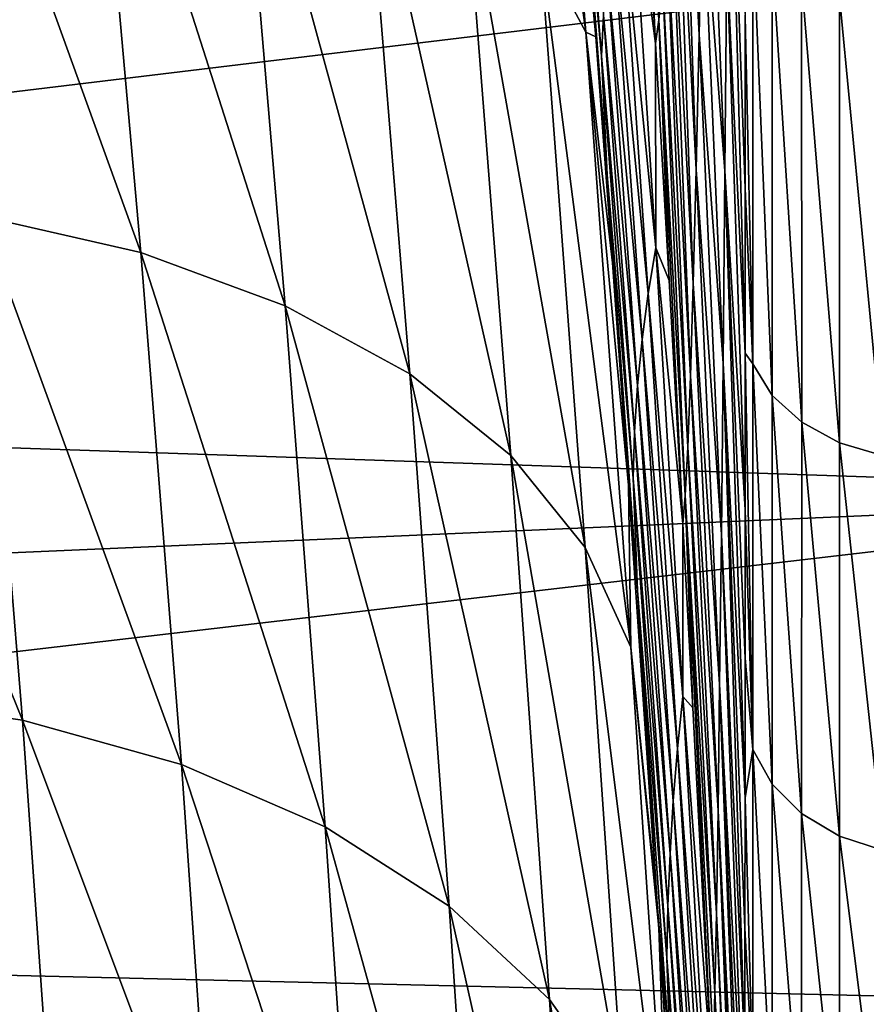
# Model space of a CAD drawing. Header units: metres. Extents: x -128 to 146, y -23 to 80.
# Tile 79 of 113: x 138.58 to 141.78, y -16.66 to -12.94. Entities that reach past the tile are written whole.
import ezdxf

# ---------------------------------------------------------------- set-up
doc = ezdxf.new("R2010")
doc.units = ezdxf.units.M
doc.layers.add('solid_509241_SW0001', color=7, linetype='CONTINUOUS')

msp = doc.modelspace()

# ---------------------------------------------------------------- linework, layer by layer
at = {"layer": 'solid_509241_SW0001'}
for points in [[(140.34903, -10.247643, -23.421194), (140.52446, -10.512033, -24.022169), (140.722626, -12.983857, -22.743298)], [(140.548996, -12.660442, -22.179567), (140.34903, -10.247643, -23.421194), (140.722626, -12.983857, -22.743298)], [(140.52446, -10.512033, -24.022169), (140.692261, -12.123817, -23.820168), (140.759521, -13.001001, -23.331921)], [(140.722626, -12.983857, -22.743298), (140.52446, -10.512033, -24.022169), (140.759521, -13.001001, -23.331921)], [(141.071335, -11.484161, -66.480927), (141.087769, -10.995143, -67.742851), (141.151093, -12.993866, -67.376198)], [(141.087769, -10.995143, -67.742851), (141.163116, -12.408849, -68.664818), (141.151093, -12.993866, -67.376198)], [(140.907059, -11.382941, -59.234985), (141.011444, -12.783876, -61.156178), (140.998047, -12.936405, -59.782955)], [(140.907059, -11.382941, -59.234985), (140.998047, -12.936405, -59.782955), (140.985748, -13.025858, -58.407173)], [(140.950516, -12.431771, -58.204018), (140.907059, -11.382941, -59.234985), (140.985748, -13.025858, -58.407173)], [(141.055466, -11.909599, -65.186211), (141.071335, -11.484161, -66.480927), (141.139481, -13.503449, -66.046585)], [(141.071335, -11.484161, -66.480927), (141.151093, -12.993866, -67.376198), (141.139481, -13.503449, -66.046585)], [(138.247223, -11.625159, -20.11363), (138.855545, -11.730951, -20.3806), (139.040024, -13.817145, -19.022636)], [(138.436386, -13.679624, -18.77437), (138.247223, -11.625159, -20.11363), (139.040024, -13.817145, -19.022636)], [(140.671997, -11.675457, -30.602211), (140.781921, -13.074845, -30.587133), (140.696487, -12.136428, -26.103136)], [(140.789444, -12.918862, -35.153332), (140.781921, -13.074845, -30.587133), (140.671997, -11.675457, -30.602211)], [(138.855545, -11.730951, -20.3806), (139.405472, -11.893084, -20.732502), (139.585648, -14.018162, -19.349455)], [(139.040024, -13.817145, -19.022636), (138.855545, -11.730951, -20.3806), (139.585648, -14.018162, -19.349455)], [(141.163116, -12.408849, -68.664818), (141.175552, -11.75172, -69.906647), (141.248047, -13.507614, -70.513672)], [(141.175552, -11.75172, -69.906647), (141.255188, -12.703588, -71.681084), (141.248047, -13.507614, -70.513672)], [(141.255188, -12.703588, -71.681084), (141.262543, -11.828243, -72.785614), (141.323959, -14.1977, -72.613533)], [(141.262543, -11.828243, -72.785614), (141.323944, -13.575443, -73.256844), (141.323959, -14.1977, -72.613533)], [(141.262543, -11.828243, -72.785614), (141.323898, -12.924701, -73.869995), (141.323944, -13.575443, -73.256844)], [(139.405472, -11.893084, -20.732502), (139.880219, -12.106611, -21.158604), (140.056625, -14.276543, -19.74486)], [(139.585648, -14.018162, -19.349455), (139.405472, -11.893084, -20.732502), (140.056625, -14.276543, -19.74486)], [(141.040176, -12.269208, -63.86372), (141.055466, -11.909599, -65.186211), (141.128311, -13.934721, -64.681816)], [(141.055466, -11.909599, -65.186211), (141.139481, -13.503449, -66.046585), (141.128311, -13.934721, -64.681816)], [(143.676712, -12.589801, 19.248297), (129.853088, -11.967032, 19.641541), (129.853088, -13.13841, 18.878088)], [(139.880219, -12.106611, -21.158604), (140.265305, -12.365025, -21.645912), (140.438583, -14.584408, -20.196796)], [(140.056625, -14.276543, -19.74486), (139.880219, -12.106611, -21.158604), (140.438583, -14.584408, -20.196796)], [(140.759521, -13.001001, -23.331921), (140.692261, -12.123817, -23.820168), (140.696487, -12.136428, -26.103136)], [(140.781921, -13.074845, -30.587133), (140.803192, -13.523503, -26.000937), (140.696487, -12.136428, -26.103136)], [(140.759521, -13.001001, -23.331921), (140.696487, -12.136428, -26.103136), (140.803192, -13.523503, -26.000937)], [(141.025497, -12.561123, -62.518524), (141.040176, -12.269208, -63.86372), (141.117584, -14.285245, -63.2878)], [(141.040176, -12.269208, -63.86372), (141.128311, -13.934721, -64.681816), (141.117584, -14.285245, -63.2878)], [(140.890335, -12.309566, -53.496895), (140.986099, -13.7999, -53.921711), (140.85405, -12.459094, -48.893574)], [(140.890335, -12.309566, -53.496895), (140.950516, -12.431771, -58.204018), (140.985748, -13.025858, -58.407173)], [(140.890335, -12.309566, -53.496895), (140.985748, -13.025858, -58.407173), (140.986099, -13.7999, -53.921711)], [(140.265305, -12.365025, -21.645912), (140.548996, -12.660442, -22.179567), (140.719894, -14.932371, -20.691479)], [(140.438583, -14.584408, -20.196796), (140.265305, -12.365025, -21.645912), (140.719894, -14.932371, -20.691479)], [(141.151093, -12.993866, -67.376198), (141.163116, -12.408849, -68.664818), (141.241119, -14.235837, -69.289124)], [(141.163116, -12.408849, -68.664818), (141.248047, -13.507614, -70.513672), (141.241119, -14.235837, -69.289124)], [(140.85405, -12.459094, -48.893574), (140.95752, -13.972172, -49.23877), (140.825287, -12.610683, -44.303459)], [(140.986099, -13.7999, -53.921711), (140.95752, -13.972172, -49.23877), (140.85405, -12.459094, -48.893574)], [(141.011444, -12.783876, -61.156178), (141.025497, -12.561123, -62.518524), (141.107315, -14.553044, -61.870983)], [(141.025497, -12.561123, -62.518524), (141.117584, -14.285245, -63.2878), (141.107315, -14.553044, -61.870983)], [(141.353317, -14.238752, -72.826508), (141.323898, -12.924701, -73.869995), (141.35321, -12.586701, -74.396912)], [(141.35321, -12.586701, -74.396912), (141.426163, -12.691754, -74.521294), (141.426224, -14.357646, -72.937759)], [(141.353317, -14.238752, -72.826508), (141.35321, -12.586701, -74.396912), (141.426224, -14.357646, -72.937759)], [(143.676712, -12.589801, 19.248297), (129.853088, -13.13841, 18.878088), (129.853088, -14.261231, 18.044868)], [(143.676193, -14.729995, 17.664293), (143.676712, -12.589801, 19.248297), (129.853088, -14.261231, 18.044868)], [(140.825287, -12.610683, -44.303459), (140.934845, -14.14577, -44.563622), (140.803864, -12.764306, -39.724354)], [(140.95752, -13.972172, -49.23877), (140.934845, -14.14577, -44.563622), (140.825287, -12.610683, -44.303459)], [(140.548996, -12.660442, -22.179567), (140.722626, -12.983857, -22.743298), (140.891968, -15.309822, -21.213827)], [(140.719894, -14.932371, -20.691479), (140.548996, -12.660442, -22.179567), (140.891968, -15.309822, -21.213827)], [(141.426163, -12.691754, -74.521294), (141.537903, -12.781491, -74.627556), (141.537933, -14.45922, -73.032799)], [(141.426224, -14.357646, -72.937759), (141.426163, -12.691754, -74.521294), (141.537933, -14.45922, -73.032799)], [(141.248047, -13.507614, -70.513672), (141.255188, -12.703588, -71.681084), (141.323929, -14.790261, -71.941261)], [(141.255188, -12.703588, -71.681084), (141.323959, -14.1977, -72.613533), (141.323929, -14.790261, -71.941261)], [(140.803864, -12.764306, -39.724354), (140.917923, -14.320677, -39.894917), (140.789444, -12.918862, -35.153332)], [(140.934845, -14.14577, -44.563622), (140.917923, -14.320677, -39.894917), (140.803864, -12.764306, -39.724354)], [(140.998047, -12.936405, -59.782955), (141.011444, -12.783876, -61.156178), (141.097504, -14.736626, -60.438763)], [(141.011444, -12.783876, -61.156178), (141.107315, -14.553044, -61.870983), (141.097504, -14.736626, -60.438763)], [(141.537903, -12.781491, -74.627556), (141.681168, -12.850085, -74.708786), (141.681183, -14.536876, -73.105461)], [(141.537933, -14.45922, -73.032799), (141.537903, -12.781491, -74.627556), (141.681183, -14.536876, -73.105461)], [(141.681168, -12.850085, -74.708786), (141.846649, -12.893079, -74.75972), (141.846649, -14.585569, -73.151024)], [(141.681183, -14.536876, -73.105461), (141.681168, -12.850085, -74.708786), (141.846649, -14.585569, -73.151024)], [(140.789444, -12.918862, -35.153332), (140.90654, -14.495566, -35.230827), (140.781921, -13.074845, -30.587133)], [(140.917923, -14.320677, -39.894917), (140.90654, -14.495566, -35.230827), (140.789444, -12.918862, -35.153332)], [(141.037415, -13.923511, -58.705242), (140.985748, -13.025858, -58.407173), (140.998047, -12.936405, -59.782955)], [(140.998047, -12.936405, -59.782955), (141.097504, -14.736626, -60.438763), (141.088638, -14.843853, -59.000759)], [(141.037415, -13.923511, -58.705242), (140.998047, -12.936405, -59.782955), (141.088638, -14.843853, -59.000759)], [(141.353317, -14.238752, -72.826508), (141.323944, -13.575443, -73.256844), (141.323898, -12.924701, -73.869995)], [(140.722626, -12.983857, -22.743298), (140.759521, -13.001001, -23.331921), (140.822845, -13.855657, -22.814812)], [(140.722626, -12.983857, -22.743298), (140.822845, -13.855657, -22.814812), (140.883163, -14.697625, -22.262753)], [(140.891968, -15.309822, -21.213827), (140.722626, -12.983857, -22.743298), (140.883163, -14.697625, -22.262753)], [(141.139481, -13.503449, -66.046585), (141.151093, -12.993866, -67.376198), (141.234436, -14.884237, -68.01339)], [(141.151093, -12.993866, -67.376198), (141.241119, -14.235837, -69.289124), (141.234436, -14.884237, -68.01339)], [(140.822845, -13.855657, -22.814812), (140.759521, -13.001001, -23.331921), (140.803192, -13.523503, -26.000937)], [(140.986099, -13.7999, -53.921711), (140.985748, -13.025858, -58.407173), (141.037415, -13.923511, -58.705242)], [(140.781921, -13.074845, -30.587133), (140.900635, -14.671078, -30.569471), (140.803192, -13.523503, -26.000937)], [(140.90654, -14.495566, -35.230827), (140.900635, -14.671078, -30.569471), (140.781921, -13.074845, -30.587133)], [(141.128311, -13.934721, -64.681816), (141.139481, -13.503449, -66.046585), (141.227966, -15.449257, -66.692589)], [(141.139481, -13.503449, -66.046585), (141.234436, -14.884237, -68.01339), (141.227966, -15.449257, -66.692589)], [(141.241119, -14.235837, -69.289124), (141.248047, -13.507614, -70.513672), (141.323761, -15.8793, -70.517807)], [(141.248047, -13.507614, -70.513672), (141.323868, -15.35131, -71.242073), (141.323761, -15.8793, -70.517807)], [(141.248047, -13.507614, -70.513672), (141.323929, -14.790261, -71.941261), (141.323868, -15.35131, -71.242073)], [(140.900635, -14.671078, -30.569471), (140.917862, -15.095457, -25.891741), (140.803192, -13.523503, -26.000937)], [(140.822845, -13.855657, -22.814812), (140.803192, -13.523503, -26.000937), (140.917862, -15.095457, -25.891741)], [(141.353317, -14.238752, -72.826508), (141.323959, -14.1977, -72.613533), (141.323944, -13.575443, -73.256844)], [(137.793137, -13.609789, -18.612226), (138.436386, -13.679624, -18.77437), (138.592468, -15.586274, -17.222654)], [(137.952133, -15.49447, -17.074791), (137.793137, -13.609789, -18.612226), (138.592468, -15.586274, -17.222654)], [(138.436386, -13.679624, -18.77437), (139.040024, -13.817145, -19.022636), (139.193344, -15.753191, -17.449427)], [(138.592468, -15.586274, -17.222654), (138.436386, -13.679624, -18.77437), (139.193344, -15.753191, -17.449427)], [(139.040024, -13.817145, -19.022636), (139.585648, -14.018162, -19.349455), (139.736404, -15.99013, -17.748196)], [(139.193344, -15.753191, -17.449427), (139.040024, -13.817145, -19.022636), (139.736404, -15.99013, -17.748196)], [(140.986099, -13.7999, -53.921711), (141.088882, -15.496612, -54.374249), (140.95752, -13.972172, -49.23877)], [(140.986099, -13.7999, -53.921711), (141.037415, -13.923511, -58.705242), (141.088638, -14.843853, -59.000759)], [(140.986099, -13.7999, -53.921711), (141.088638, -14.843853, -59.000759), (141.088882, -15.496612, -54.374249)], [(140.883163, -14.697625, -22.262753), (140.822845, -13.855657, -22.814812), (140.917862, -15.095457, -25.891741)], [(141.117584, -14.285245, -63.2878), (141.128311, -13.934721, -64.681816), (141.221741, -15.927784, -65.33284)], [(141.128311, -13.934721, -64.681816), (141.227966, -15.449257, -66.692589), (141.221741, -15.927784, -65.33284)], [(140.95752, -13.972172, -49.23877), (141.068542, -15.693678, -49.603722), (140.934845, -14.14577, -44.563622)], [(141.088882, -15.496612, -54.374249), (141.068542, -15.693678, -49.603722), (140.95752, -13.972172, -49.23877)], [(139.585648, -14.018162, -19.349455), (140.056625, -14.276543, -19.74486), (140.205109, -16.289867, -18.109848)], [(139.736404, -15.99013, -17.748196), (139.585648, -14.018162, -19.349455), (140.205109, -16.289867, -18.109848)], [(140.934845, -14.14577, -44.563622), (141.052399, -15.891499, -44.836693), (140.917923, -14.320677, -39.894917)], [(141.068542, -15.693678, -49.603722), (141.052399, -15.891499, -44.836693), (140.934845, -14.14577, -44.563622)], [(141.353226, -15.696532, -71.074013), (141.323929, -14.790261, -71.941261), (141.323959, -14.1977, -72.613533)], [(141.353226, -15.696532, -71.074013), (141.323959, -14.1977, -72.613533), (141.353317, -14.238752, -72.826508)], [(143.676193, -14.729995, 17.664293), (129.853088, -14.261231, 18.044868), (129.853088, -15.331349, 17.144962)], [(141.234436, -14.884237, -68.01339), (141.241119, -14.235837, -69.289124), (141.32341, -16.83145, -69.00071)], [(141.241119, -14.235837, -69.289124), (141.323608, -16.372993, -69.770164), (141.32341, -16.83145, -69.00071)], [(141.241119, -14.235837, -69.289124), (141.323761, -15.8793, -70.517807), (141.323608, -16.372993, -69.770164)], [(141.353226, -15.696532, -71.074013), (141.353317, -14.238752, -72.826508), (141.426163, -15.827577, -71.170624)], [(141.353317, -14.238752, -72.826508), (141.426224, -14.357646, -72.937759), (141.426163, -15.827577, -71.170624)], [(140.056625, -14.276543, -19.74486), (140.438583, -14.584408, -20.196796), (140.585175, -16.643263, -18.523355)], [(140.205109, -16.289867, -18.109848), (140.056625, -14.276543, -19.74486), (140.585175, -16.643263, -18.523355)], [(141.107315, -14.553044, -61.870983), (141.117584, -14.285245, -63.2878), (141.215759, -16.317158, -63.940388)], [(141.117584, -14.285245, -63.2878), (141.221741, -15.927784, -65.33284), (141.215759, -16.317158, -63.940388)], [(140.917923, -14.320677, -39.894917), (141.040375, -16.090063, -40.072483), (140.90654, -14.495566, -35.230827)], [(141.052399, -15.891499, -44.836693), (141.040375, -16.090063, -40.072483), (140.917923, -14.320677, -39.894917)], [(141.426163, -15.827577, -71.170624), (141.426224, -14.357646, -72.937759), (141.537903, -15.939527, -71.253159)], [(141.426224, -14.357646, -72.937759), (141.537933, -14.45922, -73.032799), (141.537903, -15.939527, -71.253159)], [(141.537903, -15.939527, -71.253159), (141.537933, -14.45922, -73.032799), (141.681168, -16.02511, -71.316238)], [(141.537933, -14.45922, -73.032799), (141.681183, -14.536876, -73.105461), (141.681168, -16.02511, -71.316238)], [(140.90654, -14.495566, -35.230827), (141.032303, -16.287779, -35.310146), (140.900635, -14.671078, -30.569471)], [(141.040375, -16.090063, -40.072483), (141.032303, -16.287779, -35.310146), (140.90654, -14.495566, -35.230827)], [(141.097504, -14.736626, -60.438763), (141.107315, -14.553044, -61.870983), (141.210022, -16.615183, -62.522099)], [(141.107315, -14.553044, -61.870983), (141.215759, -16.317158, -63.940388), (141.210022, -16.615183, -62.522099)], [(141.681168, -16.02511, -71.316238), (141.681183, -14.536876, -73.105461), (141.846649, -16.078768, -71.355774)], [(141.681183, -14.536876, -73.105461), (141.846649, -14.585569, -73.151024), (141.846649, -16.078768, -71.355774)], [(140.438583, -14.584408, -20.196796), (140.719894, -14.932371, -20.691479), (140.86499, -17.039537, -18.976112)], [(140.585175, -16.643263, -18.523355), (140.438583, -14.584408, -20.196796), (140.86499, -17.039537, -18.976112)], [(140.900635, -14.671078, -30.569471), (141.028137, -16.485447, -30.548883), (140.917862, -15.095457, -25.891741)], [(141.032303, -16.287779, -35.310146), (141.028137, -16.485447, -30.548883), (140.900635, -14.671078, -30.569471)], [(140.991516, -16.281122, -21.099163), (140.883163, -14.697625, -22.262753), (140.917862, -15.095457, -25.891741)], [(140.891968, -15.309822, -21.213827), (140.883163, -14.697625, -22.262753), (140.991516, -16.281122, -21.099163)], [(143.676193, -14.729995, 17.664293), (129.853088, -15.331349, 17.144962), (129.853088, -16.344809, 16.181694)], [(143.675964, -16.672571, 15.843781), (143.676193, -14.729995, 17.664293), (129.853088, -16.344809, 16.181694)], [(141.126312, -15.53964, -59.21809), (141.088638, -14.843853, -59.000759), (141.097504, -14.736626, -60.438763)], [(141.097504, -14.736626, -60.438763), (141.210022, -16.615183, -62.522099), (141.204529, -16.820164, -61.085869)], [(141.097504, -14.736626, -60.438763), (141.204529, -16.820164, -61.085869), (141.199265, -16.93091, -59.638908)], [(141.126312, -15.53964, -59.21809), (141.097504, -14.736626, -60.438763), (141.199265, -16.93091, -59.638908)], [(141.353226, -15.696532, -71.074013), (141.323868, -15.35131, -71.242073), (141.323929, -14.790261, -71.941261)], [(141.088882, -15.496612, -54.374249), (141.088638, -14.843853, -59.000759), (141.126312, -15.53964, -59.21809)], [(141.227966, -15.449257, -66.692589), (141.234436, -14.884237, -68.01339), (141.323166, -17.253759, -68.211014)], [(141.234436, -14.884237, -68.01339), (141.32341, -16.83145, -69.00071), (141.323166, -17.253759, -68.211014)], [(140.719894, -14.932371, -20.691479), (140.891968, -15.309822, -21.213827), (141.036041, -17.466612, -19.454309)], [(140.86499, -17.039537, -18.976112), (140.719894, -14.932371, -20.691479), (141.036041, -17.466612, -19.454309)], [(141.028137, -16.485447, -30.548883), (141.040527, -16.870337, -25.7757), (140.917862, -15.095457, -25.891741)], [(140.991516, -16.281122, -21.099163), (140.917862, -15.095457, -25.891741), (141.040527, -16.870337, -25.7757)], [(140.891968, -15.309822, -21.213827), (140.991516, -16.281122, -21.099163), (140.997543, -16.371933, -21.027084)], [(141.036041, -17.466612, -19.454309), (140.891968, -15.309822, -21.213827), (140.997543, -16.371933, -21.027084)], [(141.353226, -15.696532, -71.074013), (141.323761, -15.8793, -70.517807), (141.323868, -15.35131, -71.242073)], [(141.221741, -15.927784, -65.33284), (141.227966, -15.449257, -66.692589), (141.322525, -17.986313, -66.577782)], [(141.227966, -15.449257, -66.692589), (141.322861, -17.638996, -67.402802), (141.322525, -17.986313, -66.577782)], [(141.227966, -15.449257, -66.692589), (141.323166, -17.253759, -68.211014), (141.322861, -17.638996, -67.402802)], [(137.952133, -15.49447, -17.074791), (138.592468, -15.586274, -17.222654), (138.714493, -17.322075, -15.475529)], [(138.074005, -17.209787, -15.344345), (137.952133, -15.49447, -17.074791), (138.714493, -17.322075, -15.475529)], [(141.088882, -15.496612, -54.374249), (141.198654, -17.415901, -54.853882), (141.068542, -15.693678, -49.603722)], [(141.088882, -15.496612, -54.374249), (141.126312, -15.53964, -59.21809), (141.199265, -16.93091, -59.638908)], [(141.088882, -15.496612, -54.374249), (141.199265, -16.93091, -59.638908), (141.198654, -17.415901, -54.853882)], [(138.592468, -15.586274, -17.222654), (139.193344, -15.753191, -17.449427), (139.315445, -17.516382, -15.678327)], [(138.714493, -17.322075, -15.475529), (138.592468, -15.586274, -17.222654), (139.315445, -17.516382, -15.678327)], [(141.068542, -15.693678, -49.603722), (141.187088, -17.639858, -49.987442), (141.052399, -15.891499, -44.836693)], [(141.198654, -17.415901, -54.853882), (141.187088, -17.639858, -49.987442), (141.068542, -15.693678, -49.603722)], [(141.352921, -16.94034, -69.163445), (141.323761, -15.8793, -70.517807), (141.353226, -15.696532, -71.074013)], [(141.352921, -16.94034, -69.163445), (141.353226, -15.696532, -71.074013), (141.42598, -17.081724, -69.24408)], [(141.353226, -15.696532, -71.074013), (141.426163, -15.827577, -71.170624), (141.42598, -17.081724, -69.24408)], [(139.193344, -15.753191, -17.449427), (139.736404, -15.99013, -17.748196), (139.858551, -17.786783, -15.946556)], [(139.315445, -17.516382, -15.678327), (139.193344, -15.753191, -17.449427), (139.858551, -17.786783, -15.946556)], [(141.42598, -17.081724, -69.24408), (141.426163, -15.827577, -71.170624), (141.537796, -17.202482, -69.312943)], [(141.426163, -15.827577, -71.170624), (141.537903, -15.939527, -71.253159), (141.537796, -17.202482, -69.312943)], [(141.052399, -15.891499, -44.836693), (141.177948, -17.864193, -45.12159), (141.040375, -16.090063, -40.072483)], [(141.187088, -17.639858, -49.987442), (141.177948, -17.864193, -45.12159), (141.052399, -15.891499, -44.836693)], [(141.352921, -16.94034, -69.163445), (141.323608, -16.372993, -69.770164), (141.323761, -15.8793, -70.517807)], [(141.215759, -16.317158, -63.940388), (141.221741, -15.927784, -65.33284), (141.321671, -18.564789, -64.883705)], [(141.221741, -15.927784, -65.33284), (141.322128, -18.295099, -65.737556), (141.321671, -18.564789, -64.883705)], [(141.221741, -15.927784, -65.33284), (141.322525, -17.986313, -66.577782), (141.322128, -18.295099, -65.737556)], [(141.537796, -17.202482, -69.312943), (141.537903, -15.939527, -71.253159), (141.681122, -17.294771, -69.365555)], [(141.537903, -15.939527, -71.253159), (141.681168, -16.02511, -71.316238), (141.681122, -17.294771, -69.365555)], [(139.736404, -15.99013, -17.748196), (140.205109, -16.289867, -18.109848), (140.32724, -18.125034, -16.272036)], [(139.858551, -17.786783, -15.946556), (139.736404, -15.99013, -17.748196), (140.32724, -18.125034, -16.272036)], [(141.681122, -17.294771, -69.365555), (141.681168, -16.02511, -71.316238), (141.846649, -17.352594, -69.398499)], [(141.681168, -16.02511, -71.316238), (141.846649, -16.078768, -71.355774), (141.846649, -17.352594, -69.398499)], [(141.040375, -16.090063, -40.072483), (141.171204, -18.088903, -40.256104), (141.032303, -16.287779, -35.310146)], [(141.177948, -17.864193, -45.12159), (141.171204, -18.088903, -40.256104), (141.040375, -16.090063, -40.072483)], [(140.205109, -16.289867, -18.109848), (140.585175, -16.643263, -18.523355), (140.70723, -18.520819, -16.644842)], [(140.32724, -18.125034, -16.272036), (140.205109, -16.289867, -18.109848), (140.70723, -18.520819, -16.644842)], [(141.092499, -17.81291, -20.919975), (140.991516, -16.281122, -21.099163), (141.040527, -16.870337, -25.7757)], [(140.997543, -16.371933, -21.027084), (140.991516, -16.281122, -21.099163), (141.092499, -17.81291, -20.919975)], [(141.032303, -16.287779, -35.310146), (141.166687, -18.312092, -35.390629), (141.028137, -16.485447, -30.548883)], [(141.171204, -18.088903, -40.256104), (141.166687, -18.312092, -35.390629), (141.032303, -16.287779, -35.310146)], [(143.675964, -16.672571, 15.843781), (129.853088, -16.344809, 16.181694), (129.853088, -17.297863, 15.158625)], [(141.210022, -16.615183, -62.522099), (141.215759, -16.317158, -63.940388), (141.321152, -18.794804, -64.017937)], [(141.215759, -16.317158, -63.940388), (141.321671, -18.564789, -64.883705), (141.321152, -18.794804, -64.017937)], [(141.106339, -18.065371, -19.56391), (140.997543, -16.371933, -21.027084), (141.092499, -17.81291, -20.919975)], [(141.036041, -17.466612, -19.454309), (140.997543, -16.371933, -21.027084), (141.106339, -18.065371, -19.56391)], [(141.352921, -16.94034, -69.163445), (141.32341, -16.83145, -69.00071), (141.323608, -16.372993, -69.770164)], [(141.028137, -16.485447, -30.548883), (141.164444, -18.534733, -30.525095), (141.040527, -16.870337, -25.7757)], [(141.166687, -18.312092, -35.390629), (141.164444, -18.534733, -30.525095), (141.028137, -16.485447, -30.548883)], [(140.585175, -16.643263, -18.523355), (140.86499, -17.039537, -18.976112), (140.986938, -18.96207, -17.053608)], [(140.70723, -18.520819, -16.644842), (140.585175, -16.643263, -18.523355), (140.986938, -18.96207, -17.053608)], [(141.204529, -16.820164, -61.085869), (141.210022, -16.615183, -62.522099), (141.319931, -19.133703, -62.258499)], [(141.210022, -16.615183, -62.522099), (141.320587, -18.984608, -63.142185), (141.319931, -19.133703, -62.258499)], [(141.210022, -16.615183, -62.522099), (141.321152, -18.794804, -64.017937), (141.320587, -18.984608, -63.142185)]]:
    msp.add_3dface(points, dxfattribs=at)

doc.saveas('drawing.dxf')
